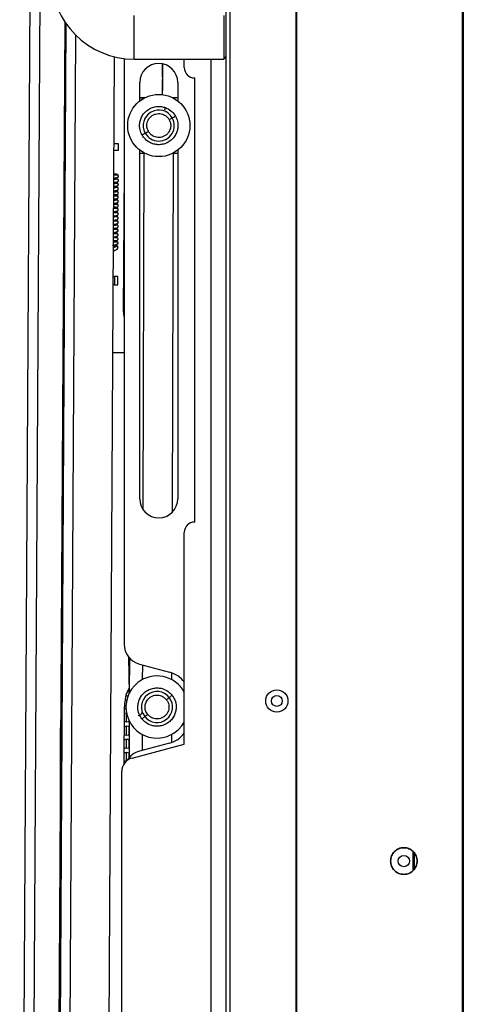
# Model space of a CAD drawing. Header units: millimetres. Extents: x 256 to 1374, y 313 to 1176.
# Tile 84 of 212: x 969 to 1003, y 677 to 752. Entities that reach past the tile are written whole.
import ezdxf

# ---------------------------------------------------------------- set-up
doc = ezdxf.new("R2010")
doc.units = ezdxf.units.MM

msp = doc.modelspace()

# ---------------------------------------------------------------- linework, layer by layer
at = {"color": 7, "linetype": 'Continuous', "lineweight": 30}
for p, q in [((984.4814, 812.7353), (984.4814, 586.762)), ((1002.5314, 586.252), (1002.5314, 813.2253)), ((1002.5814, 813.2253), (1002.5814, 586.252)), ((984.8147, 586.9977), (984.8147, 812.4996)), ((1002.5147, 591.2553), (1002.5147, 808.222)), ((989.8347, 592.829), (989.8347, 806.6688)), ((989.8814, 592.829), (989.8814, 806.6688)), ((968.7586, 614.4498), (969.7771, 792.2468)), ((969.518, 614.4454), (970.5366, 792.2425)), ((977.4814, 748.6953), (977.4814, 752.0286)), ((984.3147, 752.0286), (984.3147, 748.6953)), ((972.1898, 751.5486), (971.5897, 646.7923)), ((972.2771, 751.4194), (971.679, 647.007)), ((972.181, 750.0131), (972.2736, 749.899)), ((972.2599, 749.8982), (972.2684, 749.8981)), ((975.9668, 748.8791), (975.403, 650.4512)), ((976.7166, 748.7416), (976.7166, 704.0882)), ((977.4814, 748.6953), (984.3147, 748.6953)), ((981.3064, 748.056), (981.3064, 748.6953)), ((984.3147, 748.6953), (984.4814, 748.862)), ((979.6492, 745.9852), (979.6626, 748.3361)), ((982.1002, 713.3956), (982.1002, 747.2622)), ((977.9104, 745.5058), (977.9104, 746.9154)), ((980.8145, 746.9154), (980.8145, 745.5058)), ((977.9104, 745.753), (978.3013, 745.7518)), ((978.2949, 745.7486), (977.9104, 745.7486)), ((980.8145, 745.7486), (980.4301, 745.7486)), ((976.2928, 741.7359), (976.2957, 742.2422)), ((977.9104, 715.1654), (977.9104, 741.758)), ((977.9104, 741.5152), (978.2949, 741.5152)), ((980.4301, 741.5152), (980.8145, 741.5152)), ((980.8145, 741.758), (980.8145, 715.1654)), ((976.7166, 740.2856), (976.6547, 729.4659)), ((976.0594, 739.2819), (975.9913, 739.2914)), ((976.2267, 739.2323), (976.2363, 739.2275)), ((975.9792, 738.6117), (975.9317, 738.6333)), ((976.2514, 738.4081), (976.2526, 738.4082)), ((975.9319, 736.0811), (975.9162, 736.0873)), ((976.2301, 735.8484), (976.2323, 735.8484)), ((975.9576, 734.3713), (975.9599, 734.3723)), ((975.9768, 731.4832), (975.8672, 731.4838)), ((975.8708, 732.1162), (975.9804, 732.1156)), ((975.9804, 732.1156), (975.9768, 731.4832)), ((976.2414, 731.4817), (976.245, 732.1141)), ((972.1574, 730.5161), (972.1489, 730.5162)), ((976.6592, 730.2669), (976.6646, 730.2607)), ((976.6607, 730.527), (976.6801, 729.1872)), ((976.6725, 729.71), (976.6559, 729.6911)), ((976.6687, 729.2561), (976.6792, 729.2451)), ((972.1372, 728.4673), (972.1456, 728.4672)), ((976.7166, 726.2905), (975.8374, 726.2955)), ((981.3064, 696.4622), (981.3064, 712.6018)), ((977.0562, 703.107), (977.0964, 700.3207)), ((977.1229, 703.0277), (977.1148, 700.3577)), ((977.8933, 702.5548), (980.1749, 701.9435)), ((977.0776, 700.7066), (977.0776, 700.281)), ((977.0835, 700.6471), (977.0776, 700.6471)), ((977.0917, 700.6457), (977.0835, 700.6471)), ((977.0776, 700.5221), (977.0935, 700.5221)), ((976.7162, 694.9529), (976.7412, 699.3024)), ((977.0776, 698.2864), (977.0776, 698.1901)), ((977.0776, 697.7719), (977.0776, 697.1901)), ((977.1084, 698.2225), (977.0999, 695.4211)), ((977.0776, 696.7719), (977.0776, 696.1901)), ((977.3283, 695.3963), (981.3064, 696.4622)), ((980.1749, 696.5315), (977.8933, 695.9201)), ((977.0776, 695.7719), (977.0776, 695.3945)), ((976.5439, 650.7322), (976.5439, 694.374)), ((998.7481, 686.8071), (998.7481, 688.2701)), ((998.8481, 686.9411), (998.8481, 688.1361))]:
    msp.add_line(p, q, dxfattribs=at)
at = {"color": 8, "linetype": 'Continuous', "lineweight": 30}
for p, q in [((972.4459, 648.3099), (973.0315, 750.5221)), ((983.3418, 748.6953), (983.3418, 650.802)), ((979.6214, 748.3441), (979.6509, 746.2969)), ((978.1731, 714.3324), (978.2554, 741.5152)), ((980.4567, 741.5152), (980.3738, 714.1235)), ((976.1985, 735.7262), (976.2182, 735.7227)), ((976.1908, 734.7685), (976.2061, 734.7616)), ((978.1339, 701.3867), (978.1373, 702.4894)), ((980.3368, 701.8931), (980.3353, 701.38)), ((976.9109, 700.1477), (976.9109, 700.3086)), ((976.9109, 699.7837), (976.9109, 699.8143)), ((976.9109, 698.1477), (976.9109, 698.7837)), ((971.8814, 682.3403), (971.8814, 697.7076)), ((976.9109, 697.1477), (976.9109, 697.8143)), ((978.1176, 695.9802), (978.1212, 697.1874)), ((980.3225, 697.1807), (980.3207, 696.5762)), ((976.9109, 696.1477), (976.9109, 696.8143)), ((976.9109, 695.1754), (976.9109, 695.8143))]:
    msp.add_line(p, q, dxfattribs=at)
at = {"color": 7, "linetype": 'Continuous', "lineweight": 30, "flags": 128}
for points in [[(972.2687, 751.4315), (972.2685, 751.3929), (972.2666, 751.0533), (972.2645, 750.6979), (972.2627, 750.3696), (972.2612, 750.108), (972.2602, 749.9447), (972.2599, 749.8982)], [(976.2957, 742.2422), (976.2856, 742.2423), (976.2555, 742.2425), (976.2066, 742.2427), (976.1408, 742.2431), (976.0606, 742.2436), (975.9691, 742.2441), (975.9288, 742.2443)], [(976.2928, 741.7359), (976.2827, 741.736), (976.2526, 741.7362), (976.2037, 741.7364), (976.1379, 741.7368), (976.0577, 741.7373), (975.9662, 741.7378), (975.9259, 741.738)], [(975.9768, 731.4832), (976.0284, 731.4829), (976.078, 731.4826), (976.1238, 731.4823), (976.1639, 731.4821), (976.1968, 731.4819), (976.2212, 731.4818), (976.2363, 731.4817), (976.2414, 731.4817)], [(976.245, 732.1141), (976.2399, 732.1141), (976.2249, 732.1142), (976.2004, 732.1144), (976.1675, 732.1145), (976.1274, 732.1148), (976.0817, 732.115), (976.032, 732.1153), (975.9804, 732.1156)], [(972.1489, 730.5162), (972.0934, 730.4447), (972.0687, 730.4102)], [(972.1372, 728.4673), (972.1375, 728.5291), (972.1386, 728.707), (972.1401, 728.9795), (972.142, 729.3138), (972.1441, 729.6696), (972.146, 730.004), (972.1475, 730.2765), (972.1486, 730.4544), (972.1489, 730.5162), (972.1489, 730.5162)], [(976.6547, 729.4659), (976.711, 729.0571), (976.7166, 729.0381)], [(972.0582, 728.5742), (972.0825, 728.5394), (972.1372, 728.4673)], [(976.862, 700.1519), (976.9147, 700.1477), (977.0286, 700.1677)], [(976.7406, 699.1968), (976.7872, 699.173), (976.8612, 699.152)], [(976.9045, 698.8142), (976.7872, 698.789), (976.7381, 698.7637)], [(976.7348, 698.2004), (976.7872, 698.173), (976.9147, 698.1477)], [(976.9147, 698.1477), (977.0423, 698.173), (977.1131, 698.2131)], [(976.7291, 697.2041), (976.7872, 697.173), (976.9147, 697.1477)], [(976.9147, 697.1477), (977.0423, 697.173), (977.1053, 697.2075)], [(977.0776, 697.4427), (977.0838, 697.4367), (977.1059, 697.4123)], [(976.7234, 696.208), (976.7872, 696.173), (976.9147, 696.1477)], [(976.9147, 696.1477), (977.0423, 696.173), (977.1022, 696.2054)], [(977.0776, 696.4427), (977.0838, 696.4367), (977.1029, 696.4159)], [(977.0776, 695.4427), (977.0838, 695.4367), (977.0999, 695.4194)], [(976.7177, 695.2121), (976.7872, 695.173), (976.8818, 695.1493)]]:
    msp.add_lwpolyline(points, dxfattribs=at)
at = {"color": 7, "linetype": 'Continuous', "lineweight": 30}
for centre, radius in [((979.3625, 743.6319), 2.3707), ((988.3647, 699.7486), 0.85), ((988.3647, 699.7486), 0.4167), ((998.0481, 687.5386), 0.4333)]:
    msp.add_circle(centre, radius, dxfattribs=at)
for centre, radius, start, end in [((977.4814, 755.0286), 6.3333, 180, 270), ((979.3625, 746.9154), 1.452, 0, 180), ((982.1002, 748.056), 0.7938, 180, 270), ((979.5147, 744.981), 0.3333, 334.020245, 4.600556), ((979.3625, 743.6319), 1.1853, 29.409002, 209.409002), ((979.3625, 743.6319), 1.1853, 209.409002, 29.409002), ((979.3625, 715.1654), 1.452, 180, 360), ((982.1002, 712.6018), 0.7938, 90, 180), ((978.3041, 704.0882), 1.5875, 180, 255), ((979.2282, 699.2837), 2.3707, 28.762785, 127.926606), ((979.627, 699.8989), 2.1167, 36.982276, 75), ((979.9161, 699.2842), 3.175, 152.380342, 179.671786), ((979.2282, 699.2837), 2.3707, 127.926606, 331.237215), ((979.2282, 699.2837), 1.1853, 37.926606, 217.926606), ((979.2282, 699.2837), 1.1853, 217.926606, 37.926606), ((976.9147, 699.481), 0.3333, 89.488997, 113.643471), ((979.2282, 699.2837), 0.9313, 143.843343, 217.912745), ((977.7814, 698.981), 0.3333, 270, 346.533483), ((976.9147, 697.481), 0.3333, 54.791171, 123.180097), ((979.627, 698.576), 2.1167, 285, 322.504392), ((976.9147, 696.481), 0.3333, 55.424101, 124.369245), ((977.6022, 694.374), 1.0583, 105, 180), ((976.9147, 695.481), 0.3333, 56.052279, 125.575736), ((978.3041, 694.3867), 1.5875, 105, 149.166177)]:
    msp.add_arc(centre, radius, start, end, dxfattribs=at)
for points, knots in [([(978.0902, 742.9147), (978.0324, 743.0406), (977.9015, 743.3258), (977.8876, 743.7531), (977.9772, 744.1307), (978.1232, 744.4299), (978.3466, 744.7016), (978.6379, 744.9174), (978.9733, 745.0548), (979.3214, 745.1052), (979.6529, 745.0753), (980.0224, 744.9564), (980.3807, 744.7234), (980.557, 744.4637), (980.6348, 744.3491)], [0, 0, 0, 0, 0.090319, 0.2045632, 0.2714198, 0.3439365, 0.4207856, 0.5, 0.5792147, 0.656064, 0.7285803, 0.7954369, 0.9096814, 1, 1, 1, 1]), ([(980.6348, 744.3491), (980.6926, 744.2231), (980.8235, 743.9379), (980.8373, 743.5107), (980.7477, 743.1331), (980.6017, 742.8339), (980.3783, 742.5622), (980.0871, 742.3464), (979.7517, 742.209), (979.4035, 742.1585), (979.072, 742.1885), (978.7025, 742.3074), (978.3442, 742.5404), (978.168, 742.8001), (978.0902, 742.9147)], [0, 0, 0, 0, 0.0903189, 0.2045632, 0.2714198, 0.3439363, 0.4207855, 0.4999999, 0.5792146, 0.656064, 0.7285805, 0.7954368, 0.9096813, 1, 1, 1, 1]), ([(978.5696, 743.185), (978.5336, 743.2634), (978.4519, 743.4412), (978.4434, 743.7101), (978.4998, 743.9456), (978.592, 744.1312), (978.7294, 744.2985), (978.9109, 744.433), (979.1199, 744.5187), (979.3342, 744.5495), (979.5408, 744.5324), (979.7714, 744.4586), (979.9971, 744.3121), (980.1069, 744.1503), (980.1553, 744.0788)], [0, 0, 0, 0, 0.0903147, 0.2045537, 0.2742783, 0.3439434, 0.4207885, 0.4999995, 0.5792105, 0.6560563, 0.725781, 0.795445, 0.9096851, 1, 1, 1, 1]), ([(980.1553, 744.0788), (980.1893, 744.098), (980.26, 744.1378), (980.3404, 744.1831), (980.3872, 744.2095), (980.3925, 744.2125), (980.3951, 744.2139)], [0, 0, 0, 0, 0.27026953, 0.56241854, 0.78972888, 1, 1, 1, 1]), ([(980.3951, 744.2139), (980.3993, 744.2163), (980.4081, 744.2213), (980.4729, 744.2578), (980.5535, 744.3033), (980.6084, 744.3342), (980.6348, 744.3491)], [0, 0, 0, 0, 0.2702761, 0.5624239, 0.7897443, 1, 1, 1, 1]), ([(980.1553, 744.0788), (980.1914, 744.0003), (980.273, 743.8226), (980.2815, 743.5537), (980.2252, 743.3182), (980.1329, 743.1326), (979.9955, 742.9652), (979.814, 742.8308), (979.605, 742.7451), (979.3907, 742.7142), (979.1841, 742.7314), (978.9535, 742.8052), (978.7279, 742.9517), (978.6181, 743.1135), (978.5696, 743.185)], [0, 0, 0, 0, 0.0903147, 0.2045537, 0.2742783, 0.3439434, 0.4207891, 0.4999994, 0.5792104, 0.6560571, 0.7257809, 0.7954457, 0.9096851, 1, 1, 1, 1]), ([(978.0902, 742.9147), (978.1241, 742.9339), (978.1948, 742.9737), (978.2752, 743.019), (978.322, 743.0454), (978.3273, 743.0484), (978.3299, 743.0498)], [0, 0, 0, 0, 0.2702548, 0.5624266, 0.7897328, 1, 1, 1, 1]), ([(978.3299, 743.0498), (978.3341, 743.0522), (978.3429, 743.0572), (978.4077, 743.0937), (978.4884, 743.1392), (978.5432, 743.1701), (978.5696, 743.185)], [0, 0, 0, 0, 0.270237, 0.5624282, 0.7897269, 1, 1, 1, 1]), ([(975.9138, 739.6238), (975.9808, 739.6339), (976.138, 739.6575), (976.2822, 739.7035), (976.2746, 739.7391), (976.2707, 739.7577)], [0, 0, 0, 0, 0.2615331, 0.6131988, 1, 1, 1, 1]), ([(976.0797, 739.9118), (976.0627, 739.9168), (976.0343, 739.9251), (975.9495, 739.9335), (975.9156, 739.9369)], [0, 0, 0, 0, 0.59965265, 1, 1, 1, 1]), ([(976.241, 739.8699), (976.2297, 739.8798), (976.2064, 739.9001), (976.1474, 739.9216), (976.0708, 739.9228), (976.0237, 739.896), (975.9997, 739.8824)], [0, 0, 0, 0, 0.2292995, 0.4722284, 0.7310355, 1, 1, 1, 1]), ([(976.2403, 739.6582), (976.2484, 739.6676), (976.2645, 739.686), (976.2788, 739.7191), (976.2851, 739.7525), (976.2837, 739.7923), (976.2706, 739.8345), (976.2501, 739.859), (976.241, 739.8699)], [0, 0, 0, 0, 0.1562699, 0.3081536, 0.4519104, 0.5850118, 0.814703, 1, 1, 1, 1]), ([(975.9101, 738.988), (975.9311, 738.9908), (976.045, 739.0059), (976.1884, 739.0427), (976.3072, 739.0984), (976.2622, 739.1372), (976.2387, 739.1575)], [0, 0, 0, 0, 0.0634621, 0.344629, 0.6575386, 1, 1, 1, 1]), ([(975.9118, 739.2793), (975.9622, 739.2842), (976.0662, 739.2944), (976.1256, 739.307), (976.1562, 739.3135)], [0, 0, 0, 0, 0.48440654, 1, 1, 1, 1]), ([(976.2374, 739.2323), (976.2252, 739.2426), (976.2006, 739.2634), (976.1331, 739.2868), (976.044, 739.2905), (975.9851, 739.2644), (975.9556, 739.2513)], [0, 0, 0, 0, 0.246017, 0.4950642, 0.7474051, 1, 1, 1, 1]), ([(976.2354, 738.9135), (976.2244, 738.9231), (976.2012, 738.9434), (976.1449, 738.964), (976.0872, 738.9623), (976.0402, 738.9455), (976.0194, 738.9303), (976.0089, 738.9226)], [0, 0, 0, 0, 0.213856, 0.451481, 0.7158679, 0.856753, 1, 1, 1, 1]), ([(976.239, 739.5512), (976.2285, 739.5602), (976.2051, 739.5803), (976.1639, 739.5934), (976.1245, 739.5952), (976.0917, 739.5884), (976.0689, 739.5806), (976.0592, 739.5731), (976.059, 739.573)], [0, 0, 0, 0, 0.2177671, 0.4886982, 0.6460284, 0.8161485, 0.996043, 1, 1, 1, 1]), ([(976.1562, 739.3135), (976.1654, 739.3151), (976.2245, 739.3253), (976.2367, 739.3377), (976.247, 739.3482)], [0, 0, 0, 0, 0.1570236, 1, 1, 1, 1]), ([(976.2383, 739.3399), (976.2289, 739.3321), (976.2104, 739.3167), (976.1826, 739.3043), (976.1652, 739.3019), (976.1596, 739.3012)], [0, 0, 0, 0, 0.4117785, 0.8113394, 1, 1, 1, 1]), ([(976.2346, 738.7009), (976.2427, 738.7103), (976.2589, 738.7288), (976.2733, 738.7621), (976.2797, 738.7956), (976.2784, 738.8357), (976.265, 738.8781), (976.2446, 738.9025), (976.2354, 738.9135)], [0, 0, 0, 0, 0.15456193, 0.30501942, 0.44776045, 0.58040869, 0.8110904, 1, 1, 1, 1]), ([(976.2355, 739.0228), (976.2437, 739.0321), (976.2597, 739.0503), (976.2741, 739.0832), (976.2805, 739.1162), (976.2793, 739.1556), (976.2667, 739.197), (976.2464, 739.2215), (976.2374, 739.2323)], [0, 0, 0, 0, 0.1584201, 0.3121106, 0.4571355, 0.5908494, 0.8193469, 1, 1, 1, 1]), ([(976.2374, 739.3375), (976.2457, 739.3469), (976.262, 739.3656), (976.2766, 739.399), (976.2832, 739.4327), (976.282, 739.4731), (976.2685, 739.5161), (976.2482, 739.5402), (976.239, 739.5512)], [0, 0, 0, 0, 0.15186976, 0.30007242, 0.44126928, 0.57319268, 0.80546135, 1, 1, 1, 1]), ([(975.9047, 738.0308), (975.9103, 738.0315), (976.0109, 738.0438), (976.1516, 738.0761), (976.2931, 738.1286), (976.2642, 738.1664), (976.2491, 738.1863)], [0, 0, 0, 0, 0.0175316, 0.3120549, 0.6401462, 1, 1, 1, 1]), ([(976.064, 738.322), (976.0419, 738.3269), (976.0101, 738.334), (975.9307, 738.3411), (975.9065, 738.3433)], [0, 0, 0, 0, 0.6944788, 1, 1, 1, 1]), ([(975.9082, 738.6484), (975.9334, 738.6512), (976.0269, 738.6619), (976.1491, 738.6876), (976.2632, 738.727), (976.2669, 738.7587), (976.2688, 738.7752)], [0, 0, 0, 0, 0.0995967, 0.3699184, 0.6701805, 1, 1, 1, 1]), ([(976.2137, 738.2708), (976.2115, 738.2679), (976.2049, 738.2596), (976.1032, 738.2499), (975.9756, 738.2432), (975.9417, 738.2414)], [0, 0, 0, 0, 0.2798452, 0.8082662, 1, 1, 1, 1]), ([(976.2319, 738.2758), (976.2202, 738.2859), (976.1964, 738.3064), (976.1332, 738.329), (976.0503, 738.3316), (975.9972, 738.3052), (975.9704, 738.2918)], [0, 0, 0, 0, 0.2400802, 0.4868846, 0.7414992, 1, 1, 1, 1]), ([(976.2275, 738.3784), (976.2188, 738.3707), (976.2017, 738.3555), (976.1606, 738.3386), (976.1088, 738.3365), (976.0566, 738.3564), (976.0331, 738.3774), (976.0222, 738.387)], [0, 0, 0, 0, 0.15116466, 0.29800408, 0.56753157, 0.80047858, 1, 1, 1, 1]), ([(976.2335, 738.5948), (976.2237, 738.6032), (976.2028, 738.621), (976.1499, 738.6375), (976.0953, 738.6344), (976.0643, 738.6191), (976.0544, 738.6143)], [0, 0, 0, 0, 0.2527802, 0.5353004, 0.8509977, 1, 1, 1, 1]), ([(976.2309, 738.0652), (976.2391, 738.0745), (976.255, 738.0928), (976.2693, 738.1258), (976.2757, 738.159), (976.2743, 738.1986), (976.2615, 738.2403), (976.241, 738.2649), (976.2319, 738.2758)], [0, 0, 0, 0, 0.157842, 0.31104, 0.4557219, 0.5892753, 0.8180873, 1, 1, 1, 1]), ([(976.232, 738.3811), (976.2403, 738.3905), (976.2566, 738.4091), (976.2712, 738.4426), (976.2778, 738.4762), (976.2766, 738.5167), (976.263, 738.5596), (976.2428, 738.5838), (976.2335, 738.5948)], [0, 0, 0, 0, 0.1519993, 0.3003186, 0.4415995, 0.573547, 0.8057351, 1, 1, 1, 1]), ([(975.9297, 737.6915), (975.9629, 737.6965), (976.0165, 737.7046), (976.1356, 737.7212), (976.2286, 737.7479), (976.2473, 737.774), (976.2571, 737.7877)], [0, 0, 0, 0, 0.185692, 0.3003226, 0.6335438, 1, 1, 1, 1]), ([(976.2299, 737.957), (976.2191, 737.9664), (976.1952, 737.9872), (976.1523, 738.0019), (976.1118, 738.0044), (976.0778, 737.9989), (976.0438, 737.9856), (976.0247, 737.9701), (976.015, 737.9623)], [0, 0, 0, 0, 0.1917279, 0.4228795, 0.5550829, 0.6970589, 0.8465346, 1, 1, 1, 1]), ([(976.2072, 737.4176), (976.1917, 737.404), (976.1617, 737.378), (976.0824, 737.3778), (976.0421, 737.4102), (976.0168, 737.4306)], [0, 0, 0, 0, 0.2875989, 0.5526952, 1, 1, 1, 1]), ([(976.2281, 737.6383), (976.2186, 737.6464), (976.1989, 737.663), (976.144, 737.6772), (976.0906, 737.6793), (976.0642, 737.6637), (976.0604, 737.6615)], [0, 0, 0, 0, 0.29849887, 0.61245456, 0.94436701, 1, 1, 1, 1]), ([(976.2205, 737.7513), (976.2116, 737.7432), (976.194, 737.7272), (976.162, 737.7128), (976.1302, 737.7069), (976.1026, 737.7063), (976.0879, 737.7121), (976.0824, 737.7142)], [0, 0, 0, 0, 0.2353698, 0.4637573, 0.6798649, 0.8801313, 1, 1, 1, 1]), ([(976.2272, 737.4255), (976.2354, 737.4348), (976.2516, 737.4534), (976.266, 737.4867), (976.2725, 737.5202), (976.2711, 737.5604), (976.2577, 737.603), (976.2373, 737.6273), (976.2281, 737.6383)], [0, 0, 0, 0, 0.1540269, 0.3040408, 0.446465, 0.5789505, 0.8099435, 1, 1, 1, 1]), ([(976.2286, 737.7438), (976.2369, 737.7532), (976.2531, 737.7718), (976.2676, 737.8052), (976.2742, 737.8387), (976.2729, 737.8791), (976.2594, 737.9218), (976.2391, 737.946), (976.2299, 737.957)], [0, 0, 0, 0, 0.1529965, 0.3021378, 0.443957, 0.5761791, 0.8078002, 1, 1, 1, 1]), ([(975.8972, 736.7291), (975.9388, 736.7339), (975.9876, 736.7394), (976.1007, 736.752), (976.1896, 736.7707), (976.2197, 736.7909), (976.2355, 736.8015)], [0, 0, 0, 0, 0.2322183, 0.2724866, 0.6191192, 1, 1, 1, 1]), ([(975.8992, 737.0734), (975.9684, 737.0841), (976.1272, 737.1085), (976.2704, 737.1558), (976.2602, 737.1917), (976.2549, 737.2106)], [0, 0, 0, 0, 0.2690522, 0.6172051, 1, 1, 1, 1]), ([(976.0646, 737.3618), (976.0476, 737.3668), (976.0229, 737.3741), (975.9487, 737.3815), (975.9252, 737.3838)], [0, 0, 0, 0, 0.6835055, 1, 1, 1, 1]), ([(976.1909, 737.3118), (976.1903, 737.3089), (976.1882, 737.2993), (976.0372, 737.2905), (975.9314, 737.2843)], [0, 0, 0, 0, 0.2992569, 1, 1, 1, 1]), ([(976.2264, 737.3193), (976.2151, 737.3292), (976.1917, 737.3495), (976.1322, 737.3712), (976.0548, 737.3726), (976.007, 737.3459), (975.9827, 737.3323)], [0, 0, 0, 0, 0.23102, 0.4745845, 0.7326933, 1, 1, 1, 1]), ([(976.2244, 737.0006), (976.2138, 737.0097), (976.1901, 737.0301), (976.149, 737.0433), (976.1097, 737.0449), (976.0766, 737.0389), (976.0435, 737.0249), (976.0251, 737.0091), (976.0157, 737.0011)], [0, 0, 0, 0, 0.1819969, 0.4107961, 0.5443159, 0.6889823, 0.8421671, 1, 1, 1, 1]), ([(976.2228, 736.6817), (976.2133, 736.6895), (976.1941, 736.7052), (976.1357, 736.7188), (976.0765, 736.7202), (976.045, 736.7029), (976.0392, 736.6997)], [0, 0, 0, 0, 0.3022714, 0.6114893, 0.9286559, 1, 1, 1, 1]), ([(976.2234, 736.7901), (976.214, 736.7822), (976.1954, 736.7666), (976.1622, 736.7527), (976.1291, 736.7477), (976.1028, 736.7471), (976.0894, 736.7523), (976.0857, 736.7537)], [0, 0, 0, 0, 0.2467044, 0.4860707, 0.7120077, 0.9204228, 1, 1, 1, 1]), ([(976.2208, 736.4723), (976.2289, 736.4816), (976.245, 736.4998), (976.2593, 736.5326), (976.2658, 736.5657), (976.2647, 736.6051), (976.2521, 736.6465), (976.2317, 736.6709), (976.2228, 736.6817)], [0, 0, 0, 0, 0.1584243, 0.312131, 0.4571577, 0.5908703, 0.8193619, 1, 1, 1, 1]), ([(976.2228, 736.7869), (976.2311, 736.7963), (976.2474, 736.815), (976.262, 736.8484), (976.2686, 736.8821), (976.2674, 736.9225), (976.2539, 736.9655), (976.2336, 736.9896), (976.2244, 737.0006)], [0, 0, 0, 0, 0.1519525, 0.3002264, 0.4414267, 0.5733967, 0.8056131, 1, 1, 1, 1]), ([(976.2257, 737.1078), (976.2338, 737.1171), (976.2499, 737.1355), (976.2641, 737.1686), (976.2705, 737.202), (976.2691, 737.2418), (976.256, 737.2839), (976.2355, 737.3084), (976.2264, 737.3193)], [0, 0, 0, 0, 0.156522, 0.3086015, 0.452496, 0.585674, 0.8152343, 1, 1, 1, 1]), ([(975.8936, 736.098), (975.9211, 736.1013), (976.0169, 736.1125), (976.14, 736.1392), (976.2518, 736.1798), (976.2534, 736.2121), (976.2542, 736.229)], [0, 0, 0, 0, 0.1082106, 0.3759767, 0.6734092, 1, 1, 1, 1]), ([(976.1881, 736.3527), (976.1784, 736.3499), (976.1502, 736.3417), (976.0376, 736.333), (975.9152, 736.3271), (975.8949, 736.3262)], [0, 0, 0, 0, 0.3064303, 0.8851269, 1, 1, 1, 1]), ([(975.9899, 736.0536), (975.99, 736.0551), (975.991, 736.0657), (975.9591, 736.074), (975.9319, 736.0811)], [0, 0, 0, 0, 0.1467498, 1, 1, 1, 1]), ([(976.2208, 736.3628), (976.2098, 736.3725), (976.1866, 736.3928), (976.1299, 736.4136), (976.0715, 736.4121), (976.0239, 736.3954), (976.0029, 736.3802), (975.9923, 736.3725)], [0, 0, 0, 0, 0.2166243, 0.4551187, 0.7184376, 0.8581555, 1, 1, 1, 1]), ([(976.2189, 736.0442), (976.209, 736.0526), (976.1879, 736.0707), (976.135, 736.0876), (976.0802, 736.0831), (976.0357, 736.064), (976.0163, 736.0477), (976.0065, 736.0394)], [0, 0, 0, 0, 0.2080555, 0.4439943, 0.7106583, 0.8539149, 1, 1, 1, 1]), ([(976.1821, 736.4576), (976.17, 736.4442), (976.1467, 736.4186), (976.0744, 736.42), (976.0359, 736.453), (976.0114, 736.474)], [0, 0, 0, 0, 0.2820136, 0.5440681, 1, 1, 1, 1]), ([(976.2173, 735.8304), (976.2256, 735.8399), (976.242, 735.8585), (976.2566, 735.892), (976.2632, 735.9256), (976.262, 735.9661), (976.2484, 736.009), (976.2281, 736.0332), (976.2189, 736.0442)], [0, 0, 0, 0, 0.1519014, 0.3001156, 0.4413168, 0.573264, 0.8055282, 1, 1, 1, 1]), ([(976.22, 736.1504), (976.2282, 736.1598), (976.2443, 736.1783), (976.2587, 736.2116), (976.2651, 736.245), (976.2637, 736.2851), (976.2504, 736.3275), (976.23, 736.3519), (976.2208, 736.3628)], [0, 0, 0, 0, 0.1548372, 0.3054849, 0.4484033, 0.5811043, 0.8116465, 1, 1, 1, 1]), ([(975.8578, 735.4763), (975.8768, 735.4787), (975.9914, 735.4927), (976.143, 735.5271), (976.2798, 735.5802), (976.2486, 735.6183), (976.2323, 735.6382)], [0, 0, 0, 0, 0.05639015, 0.3393255, 0.65447274, 1, 1, 1, 1]), ([(976.0481, 735.7719), (976.0254, 735.7768), (975.9933, 735.7837), (975.9148, 735.7907), (975.8918, 735.7928)], [0, 0, 0, 0, 0.7084487, 1, 1, 1, 1]), ([(975.9112, 735.1412), (975.915, 735.1415), (975.9872, 735.1488), (976.095, 735.1679), (976.2217, 735.2005), (976.2365, 735.2277), (976.2442, 735.2419)], [0, 0, 0, 0, 0.0161524, 0.31157811, 0.63945063, 1, 1, 1, 1]), ([(976.2182, 735.7227), (976.1984, 735.7146), (976.1714, 735.7036), (975.9673, 735.6935), (975.9122, 735.6908)], [0, 0, 0, 0, 0.72993184, 1, 1, 1, 1]), ([(976.2173, 735.7252), (976.2055, 735.7353), (976.1816, 735.7559), (976.1178, 735.7786), (976.034, 735.7814), (975.98, 735.755), (975.9529, 735.7417)], [0, 0, 0, 0, 0.2411345, 0.4883484, 0.7425405, 1, 1, 1, 1]), ([(976.2144, 735.8285), (976.2056, 735.8208), (976.1882, 735.8056), (976.1466, 735.7886), (976.0945, 735.7863), (976.0421, 735.8059), (976.0184, 735.8268), (976.0076, 735.8364)], [0, 0, 0, 0, 0.1522054, 0.3000659, 0.570694, 0.803018, 1, 1, 1, 1]), ([(976.2153, 735.4064), (976.2044, 735.4159), (976.1807, 735.4365), (976.1373, 735.4517), (976.0966, 735.4539), (976.0679, 735.4505), (976.0518, 735.4434), (976.0462, 735.4409)], [0, 0, 0, 0, 0.2522258, 0.5520264, 0.7221916, 0.90435, 1, 1, 1, 1]), ([(976.2141, 735.1933), (976.2223, 735.2027), (976.2386, 735.2212), (976.2531, 735.2546), (976.2596, 735.2882), (976.2583, 735.3285), (976.2448, 735.3712), (976.2245, 735.3954), (976.2153, 735.4064)], [0, 0, 0, 0, 0.1531993, 0.3025237, 0.4444641, 0.5767598, 0.8082452, 1, 1, 1, 1]), ([(976.2162, 735.5148), (976.2244, 735.5241), (976.2403, 735.5424), (976.2546, 735.5754), (976.261, 735.6085), (976.2597, 735.6481), (976.2468, 735.6898), (976.2264, 735.7143), (976.2173, 735.7252)], [0, 0, 0, 0, 0.15798527, 0.31131216, 0.45607755, 0.58966947, 0.81839679, 1, 1, 1, 1]), ([(975.847, 734.5173), (975.8517, 734.5179), (975.9536, 734.5292), (976.1024, 734.5588), (976.2612, 734.6077), (976.2465, 734.6441), (976.2389, 734.6632)], [0, 0, 0, 0, 0.0140772, 0.3092597, 0.638335, 1, 1, 1, 1]), ([(976.115, 734.4904), (976.0906, 734.4982), (976.0401, 734.5143), (975.9537, 734.519), (975.9028, 734.4996), (975.8844, 734.4927)], [0, 0, 0, 0, 0.37441961, 0.77385008, 1, 1, 1, 1]), ([(975.9489, 734.4082), (975.9473, 734.4114), (975.9427, 734.4204), (975.9207, 734.4087), (975.9065, 734.4011)], [0, 0, 0, 0, 0.3555179, 1, 1, 1, 1]), ([(976.0493, 734.8118), (976.0316, 734.8168), (976.0056, 734.8241), (975.9304, 734.8314), (975.9066, 734.8337)], [0, 0, 0, 0, 0.6835314, 1, 1, 1, 1]), ([(976.2061, 734.7616), (976.1733, 734.7542), (976.1319, 734.7448), (975.9525, 734.7362), (975.9153, 734.7344)], [0, 0, 0, 0, 0.7930286, 1, 1, 1, 1]), ([(975.9436, 734.4134), (975.9463, 734.4199), (975.9535, 734.4378), (975.9665, 734.452), (975.9748, 734.4611)], [0, 0, 0, 0, 0.3611883, 1, 1, 1, 1]), ([(976.2118, 734.7687), (976.2004, 734.7786), (976.177, 734.799), (976.117, 734.8208), (976.0388, 734.8224), (975.9902, 734.7957), (975.9655, 734.7822)], [0, 0, 0, 0, 0.2327023, 0.4768475, 0.7342853, 1, 1, 1, 1]), ([(976.1953, 734.8676), (976.1791, 734.8539), (976.1481, 734.8277), (976.086, 734.8279), (976.0362, 734.8489), (976.0131, 734.87), (976.0021, 734.88)], [0, 0, 0, 0, 0.2881844, 0.5534185, 0.7894203, 1, 1, 1, 1]), ([(976.2135, 735.0877), (976.2039, 735.0958), (976.1842, 735.1125), (976.1296, 735.1274), (976.0732, 735.128), (976.0439, 735.1099), (976.0367, 735.1054)], [0, 0, 0, 0, 0.281689, 0.5798363, 0.896975, 1, 1, 1, 1]), ([(976.2111, 734.5573), (976.2192, 734.5666), (976.2352, 734.585), (976.2495, 734.6181), (976.2559, 734.6515), (976.2545, 734.6912), (976.2414, 734.7332), (976.2209, 734.7578), (976.2118, 734.7687)], [0, 0, 0, 0, 0.1567539, 0.3090433, 0.453073, 0.5863128, 0.8157507, 1, 1, 1, 1]), ([(976.2125, 734.8746), (976.2207, 734.884), (976.2369, 734.9026), (976.2513, 734.936), (976.2578, 734.9695), (976.2565, 735.0098), (976.243, 735.0524), (976.2227, 735.0767), (976.2135, 735.0877)], [0, 0, 0, 0, 0.1535527, 0.3031336, 0.4452877, 0.5776395, 0.8089149, 1, 1, 1, 1]), ([(975.8818, 734.0463), (975.9262, 734.0738), (976.0278, 734.1368), (976.1469, 734.1859), (976.24, 734.2749), (976.249, 734.3202), (976.2535, 734.3431)], [0, 0, 0, 0, 0.2778782, 0.6373826, 0.8160879, 1, 1, 1, 1]), ([(975.9572, 734.3443), (975.9575, 734.3566), (975.958, 734.3822), (975.9572, 734.3942), (975.9567, 734.4005)], [0, 0, 0, 0, 0.4793973, 1, 1, 1, 1]), ([(976.1635, 734.2087), (976.1655, 734.2092), (976.1831, 734.2142), (976.2107, 734.2374), (976.2396, 734.2738), (976.2467, 734.3028), (976.25, 734.3158)], [0, 0, 0, 0, 0.04343964, 0.38274905, 0.72205583, 1, 1, 1, 1]), ([(978.0762, 698.386), (978.0004, 698.502), (977.8287, 698.7646), (977.7517, 699.1851), (977.7844, 699.5719), (977.8845, 699.8893), (978.0652, 700.1911), (978.3212, 700.4477), (978.6326, 700.6333), (978.9694, 700.7347), (979.3017, 700.7542), (979.6847, 700.6914), (980.0736, 700.5139), (980.2864, 700.2833), (980.3803, 700.1814)], [0, 0, 0, 0, 0.09031835, 0.20456313, 0.27141983, 0.343936, 0.42078562, 0.50000004, 0.57921455, 0.65606392, 0.72857978, 0.79543645, 0.9096816, 1, 1, 1, 1]), ([(980.3803, 700.1814), (980.4561, 700.0654), (980.6278, 699.8028), (980.7048, 699.3823), (980.6721, 698.9955), (980.572, 698.6781), (980.3913, 698.3762), (980.1352, 698.1197), (979.8239, 697.9341), (979.4871, 697.8327), (979.1548, 697.8132), (978.7717, 697.876), (978.3828, 698.0534), (978.1701, 698.2841), (978.0762, 698.386)], [0, 0, 0, 0, 0.0903184, 0.2045632, 0.2714198, 0.3439362, 0.4207855, 0.5, 0.5792145, 0.6560638, 0.7285803, 0.7954369, 0.9096816, 1, 1, 1, 1]), ([(978.5103, 698.7243), (978.463, 698.7965), (978.356, 698.9602), (978.3077, 699.225), (978.3286, 699.4662), (978.3924, 699.6634), (978.5034, 699.8492), (978.663, 700.0091), (978.857, 700.1248), (979.0644, 700.187), (979.2713, 700.2007), (979.5102, 700.1619), (979.7551, 700.0504), (979.8876, 699.9066), (979.9462, 699.8431)], [0, 0, 0, 0, 0.0903144, 0.2045543, 0.2742787, 0.343943, 0.4207887, 0.4999997, 0.5792113, 0.6560569, 0.7257811, 0.7954458, 0.9096852, 1, 1, 1, 1]), ([(979.9462, 699.8431), (979.9769, 699.8671), (980.0409, 699.917), (980.1137, 699.9737), (980.1561, 700.0067), (980.1609, 700.0105), (980.1632, 700.0123)], [0, 0, 0, 0, 0.2702609, 0.5624125, 0.789728, 1, 1, 1, 1]), ([(980.1632, 700.0123), (980.1671, 700.0152), (980.175, 700.0215), (980.2337, 700.0672), (980.3068, 700.1241), (980.3564, 700.1628), (980.3803, 700.1814)], [0, 0, 0, 0, 0.2702407, 0.5624314, 0.7897362, 1, 1, 1, 1]), ([(979.9462, 699.8431), (979.9934, 699.7709), (980.1005, 699.6072), (980.1487, 699.3424), (980.1279, 699.1012), (980.0641, 698.904), (979.9531, 698.7182), (979.7935, 698.5583), (979.5995, 698.4426), (979.3921, 698.3803), (979.1852, 698.3667), (978.9462, 698.4055), (978.7014, 698.517), (978.5688, 698.6608), (978.5103, 698.7243)], [0, 0, 0, 0, 0.0903144, 0.2045543, 0.2742786, 0.3439429, 0.4207887, 0.5000003, 0.5792112, 0.6560568, 0.7257818, 0.7954457, 0.9096859, 1, 1, 1, 1]), ([(978.0762, 698.386), (978.107, 698.41), (978.171, 698.4598), (978.2438, 698.5166), (978.2861, 698.5496), (978.2909, 698.5533), (978.2933, 698.5551)], [0, 0, 0, 0, 0.2702656, 0.5624505, 0.78977, 1, 1, 1, 1]), ([(978.2933, 698.5551), (978.2971, 698.5581), (978.305, 698.5643), (978.3637, 698.6101), (978.4368, 698.667), (978.4864, 698.7057), (978.5103, 698.7243)], [0, 0, 0, 0, 0.27024067, 0.56243134, 0.78973617, 1, 1, 1, 1]), ([(997.0314, 687.5386), (997.0467, 687.6717), (997.0773, 687.9378), (997.3124, 688.2762), (997.6484, 688.5024), (998.0481, 688.5818), (998.4477, 688.5024), (998.7838, 688.2762), (999.0189, 687.9378), (999.0495, 687.6717), (999.0647, 687.5386)], [0, 0, 0, 0, 0.12500013, 0.24999993, 0.37500003, 0.49999997, 0.625, 0.75000002, 0.87499987, 1, 1, 1, 1]), ([(999.0647, 687.5386), (999.0495, 687.6717), (999.0189, 687.9378), (998.7838, 688.2762), (998.4477, 688.5024), (998.0481, 688.5818), (997.6484, 688.5024), (997.3124, 688.2762), (997.0773, 687.9378), (997.0467, 687.6717), (997.0314, 687.5386)], [0, 0, 0, 0, 0.12500013, 0.24999998, 0.375, 0.50000003, 0.62499997, 0.75000007, 0.87499987, 1, 1, 1, 1]), ([(999.0647, 687.5386), (999.0495, 687.4056), (999.0189, 687.1394), (998.7838, 686.801), (998.4477, 686.5749), (998.0481, 686.4955), (997.6484, 686.5749), (997.3124, 686.801), (997.0773, 687.1394), (997.0467, 687.4056), (997.0314, 687.5386)], [0, 0, 0, 0, 0.1249998, 0.25, 0.375, 0.5, 0.625, 0.7500001, 0.8750002, 1, 1, 1, 1]), ([(997.0314, 687.5386), (997.0467, 687.4056), (997.0773, 687.1394), (997.3124, 686.801), (997.6484, 686.5749), (998.0481, 686.4955), (998.4477, 686.5749), (998.7838, 686.801), (999.0189, 687.1394), (999.0495, 687.4056), (999.0647, 687.5386)], [0, 0, 0, 0, 0.1249998, 0.2499999, 0.375, 0.5, 0.625, 0.75, 0.8750002, 1, 1, 1, 1])]:
    msp.add_open_spline(points, degree=3, knots=knots, dxfattribs=at)
at = {"color": 8, "linetype": 'Continuous', "lineweight": 30}
for points, knots in [([(976.2215, 739.8697), (976.2264, 739.8663), (976.2399, 739.8568), (976.1289, 739.8449), (975.9694, 739.8367), (975.915, 739.8339)], [0, 0, 0, 0, 0.2733418, 0.7523721, 1, 1, 1, 1]), ([(976.2158, 738.9131), (976.2224, 738.9106), (976.2457, 738.9019), (976.1412, 738.89), (975.9749, 738.8808), (975.9095, 738.8772)], [0, 0, 0, 0, 0.19504975, 0.68316825, 1, 1, 1, 1]), ([(976.2352, 739.5508), (976.226, 739.5443), (976.2083, 739.5317), (976.0089, 739.5201), (975.9132, 739.5145)], [0, 0, 0, 0, 0.5195337, 1, 1, 1, 1]), ([(976.2363, 739.2275), (976.2198, 739.223), (976.1868, 739.214), (976.0713, 739.204), (975.9649, 739.1985), (975.9386, 739.1971)], [0, 0, 0, 0, 0.4296148, 0.8591828, 1, 1, 1, 1]), ([(976.1966, 738.5977), (976.2071, 738.5921), (976.233, 738.5782), (976.0828, 738.5651), (975.9112, 738.5578), (975.9077, 738.5576)], [0, 0, 0, 0, 0.4001483, 0.9877221, 1, 1, 1, 1]), ([(976.1994, 737.6388), (976.2095, 737.6358), (976.2446, 737.6254), (976.1289, 737.6133), (975.9493, 737.6045), (975.9022, 737.6022)], [0, 0, 0, 0, 0.2280001, 0.7974408, 1, 1, 1, 1]), ([(976.2162, 737.9566), (976.2213, 737.9548), (976.2428, 737.9476), (976.159, 737.9356), (975.9882, 737.9258), (975.904, 737.921)], [0, 0, 0, 0, 0.1366568, 0.574333, 1, 1, 1, 1]), ([(976.1954, 736.6797), (976.2016, 736.6768), (976.2235, 736.6665), (976.1026, 736.6552), (975.9309, 736.6471), (975.8967, 736.6455)], [0, 0, 0, 0, 0.24185215, 0.84882872, 1, 1, 1, 1]), ([(976.2145, 737), (976.2184, 736.9993), (976.2613, 736.991), (976.1617, 736.9792), (975.9705, 736.9687), (975.8986, 736.9647)], [0, 0, 0, 0, 0.0579928, 0.6453226, 1, 1, 1, 1]), ([(976.204, 736.0437), (976.2068, 736.0403), (976.2141, 736.0313), (976.1165, 736.0196), (975.9551, 736.0116), (975.8931, 736.0085)], [0, 0, 0, 0, 0.2802479, 0.7232122, 1, 1, 1, 1]), ([(976.2079, 735.4059), (976.2109, 735.4052), (976.2424, 735.3983), (976.1517, 735.386), (975.9763, 735.3748), (975.8894, 735.3693)], [0, 0, 0, 0, 0.0506587, 0.5295166, 1, 1, 1, 1]), ([(975.8833, 734.3105), (975.9029, 734.3196), (976.006, 734.3677), (976.1497, 734.4187), (976.1901, 734.4379), (976.211, 734.4478)], [0, 0, 0, 0, 0.1019699, 0.5369276, 1, 1, 1, 1]), ([(976.2085, 735.0881), (976.2029, 735.0815), (976.1926, 735.0694), (976.0079, 735.0583), (975.9234, 735.0533)], [0, 0, 0, 0, 0.5421563, 1, 1, 1, 1]), ([(975.9587, 734.3443), (975.9585, 734.3515), (975.9577, 734.3743), (975.9713, 734.4119), (975.9994, 734.4513), (976.0394, 734.4793), (976.0839, 734.4926), (976.1314, 734.4921), (976.1762, 734.4777), (976.2003, 734.4569), (976.211, 734.4478)], [0, 0, 0, 0, 0.0624248, 0.19506, 0.3348743, 0.474684, 0.6073228, 0.7275954, 0.8797326, 1, 1, 1, 1]), ([(976.25, 734.3158), (976.2506, 734.3178), (976.2558, 734.3331), (976.2531, 734.3678), (976.2405, 734.4125), (976.22, 734.437), (976.211, 734.4478)], [0, 0, 0, 0, 0.0440958, 0.3368784, 0.707208, 1, 1, 1, 1])]:
    msp.add_open_spline(points, degree=3, knots=knots, dxfattribs=at)

doc.saveas('drawing.dxf')
